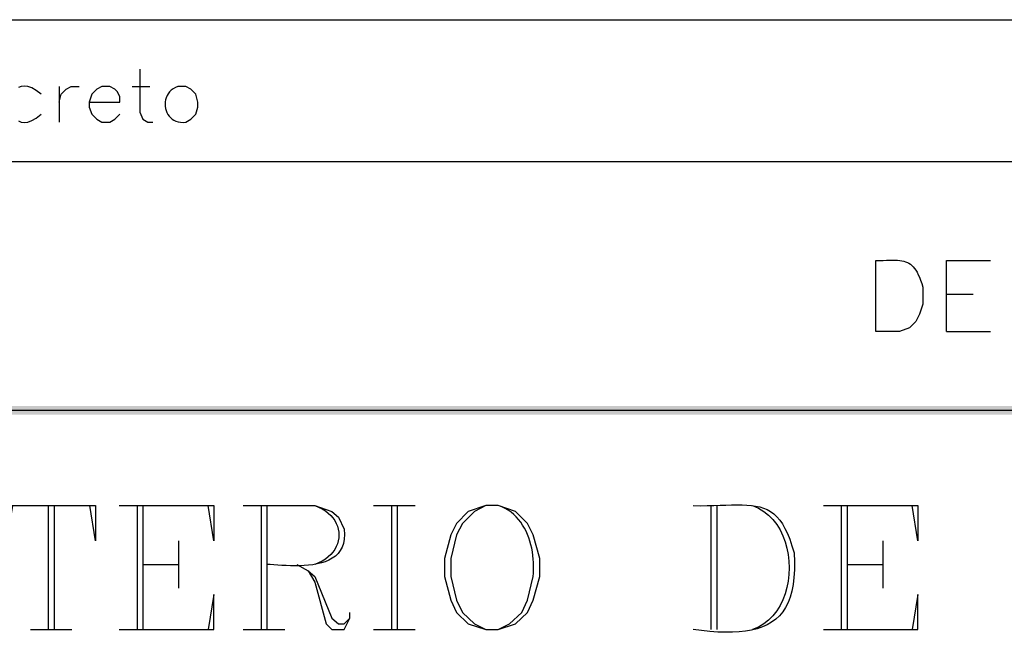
# Model space of a CAD drawing. Header units: millimetres. Extents: x 7 to 3083, y -677 to 294.
# Tile 107 of 256: x 719 to 748, y 28 to 46. Entities that reach past the tile are written whole.
import ezdxf

# ---------------------------------------------------------------- set-up
doc = ezdxf.new("R2010")
doc.units = ezdxf.units.MM
for name, color, linetype, lineweight in [('DGE_CONTORNOS', 7, 'Continuous', 0), ('DGE_DATOS', 7, 'Continuous', 0), ('DGE_RELLENO', 7, 'Continuous', 0)]:
    doc.layers.add(name, color=color, linetype=linetype, lineweight=lineweight)

# ---------------------------------------------------------------- blocks, each defined once
blk = doc.blocks.new('DGE_BT_003')
at = {"layer": 'DGE_RELLENO', "true_color": 0x000000}
for points in [[(23.495, 34.8262), (23.749, 34.5722), (201.9935, 34.8262)], [(23.749, 34.5722), (201.9935, 34.8262), (201.8665, 34.5722)]]:
    blk.add_hatch(color=18, dxfattribs=at).paths.add_polyline_path(points, flags=0)
at = {"layer": 'DGE_CONTORNOS', "lineweight": 25}
for points in [[(23.622, 46.2351), (201.9935, 46.2351)], [(82.8252, 44.7745), (82.8252, 43.5046), (82.9098, 43.2929), (83.058, 43.2082), (83.2062, 43.2082)], [(79.9042, 44.0337), (79.7629, 44.1438), (79.6338, 44.2187), (79.5169, 44.2616), (79.4123, 44.2758), (79.3199, 44.2644), (79.2398, 44.2307)], [(79.238, 43.2443), (79.318, 43.2105), (79.4104, 43.1991), (79.5153, 43.2133), (79.6325, 43.2562), (79.7621, 43.3311), (79.9042, 43.4411)], [(80.4333, 44.2665), (80.4333, 43.2082)], [(80.4333, 43.8009), (80.4968, 44.0337), (80.645, 44.1819), (80.7932, 44.2665), (81.026, 44.2665)], [(81.3223, 43.8009), (82.2325, 43.8009), (82.2325, 43.9702), (82.1478, 44.1184), (82.0843, 44.1819), (81.9362, 44.2665), (81.7033, 44.2665), (81.5552, 44.1819), (81.407, 44.0337), (81.3223, 43.8009), (81.3223, 43.6527), (81.407, 43.4411), (81.5552, 43.2929), (81.7033, 43.2082), (81.9362, 43.2082), (82.0843, 43.2929), (82.2325, 43.4411)], [(82.5923, 44.2665), (83.1215, 44.2665)], [(83.947, 44.2665), (83.8724, 44.2346), (83.8063, 44.1961), (83.7485, 44.1518), (83.699, 44.1025), (83.6576, 44.0488), (83.624, 43.9916), (83.5982, 43.9315), (83.5799, 43.8694), (83.569, 43.806), (83.5653, 43.742), (83.5687, 43.6783), (83.579, 43.6154), (83.596, 43.5543), (83.6195, 43.4956), (83.6495, 43.4401), (83.6857, 43.3885), (83.728, 43.3417), (83.7761, 43.3003), (83.83, 43.2651), (83.8895, 43.2368), (83.9544, 43.2162), (84.0245, 43.2041), (84.0997, 43.2012), (84.1798, 43.2082), (84.328, 43.2929), (84.4762, 43.4411), (84.5397, 43.6527), (84.5397, 43.8009), (84.4762, 44.0337), (84.328, 44.1819), (84.1798, 44.2665), (83.947, 44.2665)], [(23.622, 42.0441), (201.9935, 42.0441)], [(104.5633, 37.0276), (104.5633, 39.1231), (104.6754, 39.1253), (104.78, 39.1278), (104.8775, 39.1301), (104.9683, 39.1317), (105.0528, 39.1322), (105.1314, 39.1312), (105.2044, 39.1281), (105.2722, 39.1227), (105.3352, 39.1143), (105.3938, 39.1026), (105.4483, 39.0872), (105.4992, 39.0675), (105.5467, 39.0431), (105.5914, 39.0137), (105.6335, 38.9787), (105.6734, 38.9376), (105.7116, 38.8902), (105.7483, 38.8358), (105.784, 38.7741), (105.8191, 38.7046), (105.8539, 38.6269), (105.8887, 38.5405), (105.9241, 38.445), (105.9603, 38.3399), (105.9603, 37.8319), (105.8545, 37.5356), (105.7487, 37.3239), (105.5582, 37.1334), (105.2618, 37.0276), (104.5633, 37.0276)], [(106.6588, 37.0276), (106.6588, 39.1231), (107.95, 39.1231)], [(106.6588, 38.1282), (107.442, 38.1282)], [(106.6588, 37.0276), (107.95, 37.0276)], [(23.622, 34.6992), (201.9935, 34.6992)], [(79.0575, 31.8841), (78.8882, 30.8469), (78.8882, 31.8841), (81.5128, 31.8841), (81.5128, 30.8469), (81.3435, 31.8841)], [(80.1158, 31.8841), (80.1158, 28.2222)], [(80.2852, 31.8841), (80.2852, 28.2222)], [(82.2113, 31.8841), (85.0053, 31.8841), (85.0053, 30.8469), (84.836, 31.8841)], [(82.7405, 31.8841), (82.7405, 28.2222)], [(82.9098, 31.8841), (82.9098, 28.2222)], [(85.8732, 31.8841), (87.9898, 31.8841), (88.4978, 31.7147), (88.6883, 31.5454), (88.8577, 31.1856), (88.869, 31.0311), (88.8622, 30.8917), (88.8385, 30.7664), (88.799, 30.6547), (88.745, 30.5558), (88.6777, 30.469), (88.5983, 30.3935), (88.5079, 30.3286), (88.408, 30.2737), (88.2995, 30.2279), (88.1838, 30.1906), (88.0621, 30.1611), (87.9355, 30.1386), (87.8053, 30.1224), (87.6727, 30.1117), (87.539, 30.106), (87.4052, 30.1044), (87.2727, 30.1062), (87.1427, 30.1107), (87.0163, 30.1171), (86.8948, 30.1249), (86.7794, 30.1331), (86.6713, 30.1412), (86.5717, 30.1484)], [(86.4023, 31.8841), (86.4023, 28.2222)], [(86.5717, 31.8841), (86.5717, 28.2222)], [(87.9898, 31.8841), (88.1041, 31.8386), (88.2084, 31.7862), (88.3028, 31.7274), (88.3873, 31.6628), (88.4618, 31.5932), (88.5264, 31.519), (88.5811, 31.4411), (88.6258, 31.36), (88.6606, 31.2763), (88.6854, 31.1907), (88.7003, 31.1039), (88.7053, 31.0164), (88.7003, 30.9289), (88.6854, 30.842), (88.6606, 30.7564), (88.6258, 30.6727), (88.5811, 30.5916), (88.5264, 30.5136), (88.4618, 30.4395), (88.3873, 30.3698), (88.3028, 30.3052), (88.2084, 30.2464), (88.1041, 30.1939), (87.9898, 30.1484)], [(89.7255, 31.8841), (90.9532, 31.8841)], [(90.2547, 31.8841), (90.2547, 28.2222)], [(90.424, 31.8841), (90.424, 28.2222)], [(93.0487, 31.8841), (92.5195, 31.7147), (92.1808, 31.3549), (92.0115, 31.0162), (91.821, 30.3177), (91.821, 29.7886), (92.0115, 29.0901), (92.1808, 28.7302), (92.5195, 28.3915), (93.0487, 28.2222), (93.4085, 28.2222), (93.9165, 28.3915), (94.2763, 28.7302), (94.4457, 29.0901), (94.6362, 29.7886), (94.6362, 30.3177), (94.4457, 31.0162), (94.2763, 31.3549), (93.9165, 31.7147), (93.4085, 31.8841), (93.0487, 31.8841), (92.71, 31.7147), (92.3502, 31.3549), (92.1808, 31.0162), (92.0115, 30.3177), (92.0115, 29.7886), (92.1808, 29.0901), (92.3502, 28.7302), (92.71, 28.3915), (93.0487, 28.2222)], [(93.4085, 28.2222), (93.7472, 28.3915), (94.107, 28.7302), (94.2763, 29.0901), (94.4457, 29.7886), (94.4528, 29.8889), (94.4564, 29.9912), (94.4564, 30.095), (94.4528, 30.2001), (94.4453, 30.3058), (94.4338, 30.4118), (94.4183, 30.5177), (94.3986, 30.623), (94.3745, 30.7273), (94.3459, 30.8302), (94.3128, 30.9313), (94.275, 31.0301), (94.2324, 31.1262), (94.1847, 31.2192), (94.1321, 31.3087), (94.0742, 31.3942), (94.0109, 31.4753), (93.9422, 31.5515), (93.868, 31.6225), (93.788, 31.6879), (93.7022, 31.7472), (93.6104, 31.7999), (93.5126, 31.8457), (93.4085, 31.8841)], [(99.1658, 31.8841), (99.3805, 31.8821), (99.5848, 31.8838), (99.7792, 31.8879), (99.964, 31.8934), (100.1395, 31.8991), (100.306, 31.9037), (100.4639, 31.9062), (100.6136, 31.9053), (100.7552, 31.8999), (100.8893, 31.8889), (101.016, 31.871), (101.1358, 31.8452), (101.2489, 31.8101), (101.3558, 31.7648), (101.4566, 31.7079), (101.5519, 31.6384), (101.6418, 31.5551), (101.7267, 31.4568), (101.807, 31.3424), (101.883, 31.2106), (101.955, 31.0603), (102.0233, 30.8904), (102.0883, 30.6997), (102.1503, 30.487), (102.1612, 30.2267), (102.1599, 29.9843), (102.1464, 29.7593), (102.1209, 29.5512), (102.0833, 29.3597), (102.0339, 29.1841), (101.9725, 29.0241), (101.8992, 28.8791), (101.8142, 28.7487), (101.7175, 28.6324), (101.6091, 28.5298), (101.4891, 28.4404), (101.3576, 28.3636), (101.2146, 28.2991), (101.0602, 28.2463), (100.8944, 28.2048), (100.7173, 28.1741), (100.5289, 28.1538), (100.3294, 28.1433), (100.1187, 28.1422), (99.8969, 28.15), (99.6642, 28.1663), (99.4204, 28.1905), (99.1658, 28.2222)], [(99.695, 31.8841), (99.695, 28.2222)], [(99.8643, 31.8841), (99.8643, 28.2222)], [(100.9227, 31.8841), (101.0959, 31.8091), (101.254, 31.7137), (101.3971, 31.5998), (101.5252, 31.4691), (101.6381, 31.3237), (101.7361, 31.1652), (101.8189, 30.9957), (101.8867, 30.8169), (101.9394, 30.6307), (101.9771, 30.439), (101.9997, 30.2437), (102.0072, 30.0467), (101.9997, 29.8497), (101.9771, 29.6546), (101.9394, 29.4634), (101.8867, 29.2779), (101.8189, 29.0999), (101.7361, 28.9314), (101.6381, 28.7741), (101.5252, 28.63), (101.3971, 28.5008), (101.254, 28.3886), (101.0959, 28.2951), (100.9227, 28.2222)], [(103.0182, 31.8841), (105.8122, 31.8841), (105.8122, 30.8469), (105.6428, 31.8841)], [(103.5473, 31.8841), (103.5473, 28.2222)], [(103.7167, 31.8841), (103.7167, 28.2222)], [(83.9682, 30.8469), (83.9682, 29.4499)], [(104.775, 30.8469), (104.775, 29.4499)], [(82.9098, 30.1484), (83.9682, 30.1484)], [(87.4607, 30.1484), (87.7993, 29.9579), (87.9898, 29.7886), (88.4978, 28.5609), (88.6883, 28.3915), (88.8577, 28.3915), (89.027, 28.5609)], [(103.7167, 30.1484), (104.775, 30.1484)], [(87.7993, 29.9579), (87.9898, 29.6192), (88.3285, 28.3915), (88.4978, 28.2222), (88.8577, 28.2222), (89.027, 28.5609), (89.027, 28.7302)], [(82.2113, 28.2222), (85.0053, 28.2222), (85.0053, 29.2594), (84.836, 28.2222)], [(103.0182, 28.2222), (105.8122, 28.2222), (105.8122, 29.2594), (105.6428, 28.2222)], [(79.5867, 28.2222), (80.8143, 28.2222)], [(85.8732, 28.2222), (87.1008, 28.2222)], [(89.7255, 28.2222), (90.9532, 28.2222)]]:
    blk.add_lwpolyline(points, dxfattribs=at)
at = {"layer": 'DGE_DATOS', "flags": 1}
for tag, p in [('NORMA', (12, -5)), ('LAMINA', (12, -8)), ('PAGINA_PDF', (12, -11))]:
    blk.add_attdef(tag, p, '', height=1.5, dxfattribs=at)

msp = doc.modelspace()

# ---------------------------------------------------------------- block references
msp.add_blockref('DGE_BT_003', (640, 0))

doc.saveas('drawing.dxf')
